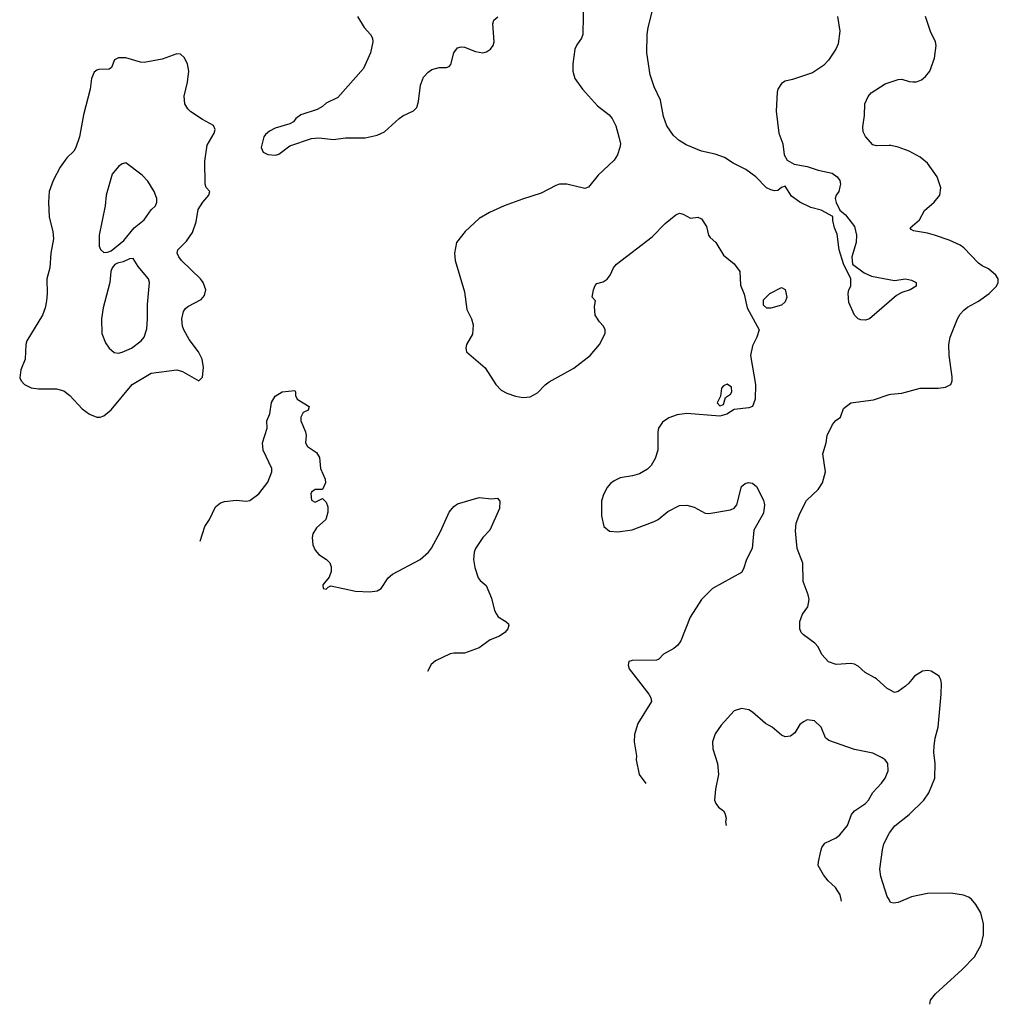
# Model space of a CAD drawing. Header units: inches. Extents: x 1934316 to 2140091, y 524953 to 667329.
# Tile 6 of 256: x 1935227 to 1940600, y 548209 to 553612. Entities that reach past the tile are written whole.
import ezdxf

# ---------------------------------------------------------------- set-up
doc = ezdxf.new("R2010")
doc.units = ezdxf.units.IN
doc.header["$MEASUREMENT"] = 0
for name, color, linetype in [('B9534', 7, 'Continuous'), ('B9535', 7, 'Continuous'), ('B9544', 7, 'Continuous'), ('B9545', 7, 'Continuous')]:
    doc.layers.add(name, color=color, linetype=linetype)

msp = doc.modelspace()

# ---------------------------------------------------------------- linework, layer by layer
at = {"layer": 'B9534', "color": 5}
for points, elevation in [([(1938612, 550000), (1938681.6, 549910), (1938692.4, 549890), (1938694.9, 549870), (1938620.4, 549750), (1938602.4, 549690), (1938600.5, 549650), (1938612.8, 549572.8), (1938610.7, 549550), (1938627.3, 549470), (1938664.4, 549420.8)], 320), ([(1940000, 549936.3), (1939990, 549942), (1939930, 549995.6), (1939922.2, 550000)], 320), ([(1939738.3, 548774.8), (1939731.6, 548810), (1939706, 548850), (1939666.1, 548886.1), (1939639, 548919), (1939611.3, 548970), (1939611.6, 548991.6), (1939624.7, 549050), (1939631.6, 549070), (1939647.6, 549092.4), (1939710, 549122.6), (1939730, 549138.7), (1939771.2, 549190), (1939792.8, 549250), (1939809.7, 549270), (1939869.6, 549310), (1939887.8, 549330), (1939910, 549370.6), (1939958, 549422), (1939978, 549450), (1939994.3, 549490), (1939992.8, 549530), (1939978.4, 549550), (1939962, 549562), (1939910, 549587.2), (1939810, 549607.2), (1939670, 549657), (1939651.4, 549671.4), (1939626.6, 549730), (1939590, 549763.7), (1939550, 549769.4), (1939530, 549759.5), (1939510, 549744), (1939482, 549698), (1939459.1, 549680.9), (1939430, 549676), (1939410, 549686), (1939357.2, 549730), (1939321.2, 549750), (1939250, 549812.7), (1939230, 549825.2), (1939190, 549832), (1939150, 549819.5), (1939078.5, 549741.5), (1939046, 549694), (1939030.3, 549650), (1939032.2, 549610), (1939058, 549530), (1939064.2, 549470), (1939046.7, 549390), (1939042.4, 549330), (1939048.4, 549310), (1939063.1, 549290), (1939090.7, 549270), (1939098.3, 549258.3), (1939104.9, 549230), (1939102.4, 549210), (1939106, 549190), (1939105.9, 549189.4)], 340), ([(1940000, 548783.3), (1939990, 548801.2), (1939954.8, 548910), (1939949.8, 548950), (1939963, 549057), (1939971, 549090), (1940000, 549147)], 320)]:
    msp.add_lwpolyline(points, dxfattribs=dict(at, elevation=elevation))
at = {"layer": 'B9535', "color": 5}
for points, elevation in [([(1938322, 553738), (1938319.1, 553530), (1938310.7, 553510), (1938285.3, 553474.7), (1938275.5, 553450), (1938264.4, 553370), (1938263.8, 553330), (1938275.5, 553290), (1938317.6, 553230), (1938399.1, 553139.1), (1938463, 553090), (1938480.4, 553070), (1938499.5, 553030), (1938517.1, 552970), (1938524.9, 552930), (1938522.6, 552910), (1938508.9, 552870), (1938490, 552840.5), (1938402, 552758), (1938350, 552692.7), (1938330, 552686), (1938230, 552709.7), (1938190, 552709.7), (1938170, 552703.1), (1938090, 552659.3), (1937987.7, 552627.7), (1937887.3, 552590), (1937806.8, 552553.2), (1937750, 552520.7), (1937673.4, 552450), (1937624.9, 552390), (1937614, 552330), (1937617.3, 552290), (1937670, 552118), (1937681.8, 552021.8), (1937707.7, 551970), (1937716.7, 551936.7), (1937713.4, 551886.6), (1937680.5, 551830), (1937676.3, 551810), (1937680.7, 551790), (1937781.7, 551701.7), (1937840.5, 551610), (1937870, 551579.1), (1937901.7, 551561.7), (1937950, 551546), (1937990, 551539.3), (1938030, 551542.4), (1938070, 551564.4), (1938111.6, 551608.4), (1938134.3, 551625.7), (1938270, 551700.2), (1938359.2, 551770), (1938409.6, 551830), (1938440.9, 551890), (1938440.9, 551910), (1938432.3, 551930), (1938410, 551953.2), (1938387.3, 551990), (1938382.7, 552037.3), (1938388, 552070), (1938369.2, 552090), (1938377, 552130), (1938386.8, 552153.2), (1938395.1, 552164.9), (1938430, 552174), (1938451.5, 552188.5), (1938469.5, 552210.5), (1938487, 552250), (1938503.7, 552270), (1938699.3, 552420.7), (1938770, 552493.1), (1938830, 552541.3), (1938850, 552550.3), (1938870, 552544.9), (1938910, 552523.7), (1938950, 552528.2), (1938970, 552519.1), (1938997.2, 552477.2), (1939009, 552430), (1939017.2, 552417.2), (1939048.9, 552388.9), (1939090, 552320.7), (1939150, 552273), (1939180.4, 552230), (1939184.4, 552155.6), (1939204.9, 552105), (1939221.3, 552030), (1939286, 551910), (1939274.4, 551870), (1939250, 551822), (1939239.3, 551770), (1939267.3, 551610), (1939264.9, 551530), (1939250.6, 551490), (1939230, 551482), (1939150, 551473.2), (1939110, 551446.6), (1939070, 551436.2), (1938889.1, 551450.9), (1938835.9, 551444.1), (1938790, 551427.8), (1938756.3, 551403.7), (1938734.4, 551370), (1938730.4, 551350), (1938730.4, 551250), (1938716.3, 551203.7), (1938694.7, 551165.3), (1938673.8, 551146.2), (1938630, 551119.7), (1938591.6, 551108.4), (1938522.8, 551097.2), (1938490, 551082.4), (1938470, 551067.3), (1938450, 551043.7), (1938430, 551001.2), (1938422, 550970), (1938420.4, 550890), (1938434.8, 550830), (1938466, 550806), (1938510, 550802), (1938590, 550813.4), (1938710, 550858.4), (1938732.3, 550870), (1938786.2, 550913.8), (1938850, 550946.7), (1938890, 550948.2), (1938930, 550937.1), (1938990, 550904.2), (1939010, 550902.6), (1939130, 550922.4), (1939150, 550930.7), (1939164.5, 550950), (1939189.5, 551050.5), (1939210, 551066.8), (1939227.6, 551072.4), (1939250, 551068), (1939272.7, 551050), (1939310, 550976), (1939315.3, 550950), (1939310, 550904), (1939257.1, 550810), (1939248.4, 550710), (1939217.7, 550650), (1939201.4, 550598.6), (1939190, 550579.3), (1939030.6, 550490), (1938970.4, 550430), (1938907.5, 550332.5), (1938856.7, 550203.3), (1938840.2, 550179.8), (1938818.7, 550161.3), (1938761.6, 550130), (1938736.2, 550103.8), (1938722.8, 550097.2), (1938590, 550096.2), (1938570.7, 550089.3), (1938568.2, 550070), (1938573.4, 550050), (1938612, 550000)], 320), ([(1940000, 552063.1), (1939892.3, 551970), (1939870, 551963.1), (1939845.1, 551965.1), (1939830.4, 551970.4), (1939810.8, 551990), (1939779.8, 552059.8), (1939774.9, 552110), (1939779.3, 552130), (1939790.4, 552150), (1939790.6, 552190), (1939750, 552272), (1939725.5, 552350), (1939714.4, 552434.4), (1939701, 552470), (1939692, 552510), (1939692, 552532), (1939626.4, 552566.4), (1939570, 552582), (1939510, 552610.6), (1939463.6, 552643.6), (1939430, 552698.8), (1939410, 552690.8), (1939390, 552674.8), (1939370, 552673.4), (1939350, 552679.1), (1939326.8, 552690), (1939268.9, 552748.9), (1939214, 552790), (1939144.8, 552824.8), (1939096.4, 552856.4), (1939045.6, 552874.4), (1938970, 552890.4), (1938885.7, 552925.7), (1938846.8, 552950), (1938816.7, 552976.7), (1938780.4, 553030), (1938761.1, 553081.1), (1938745.3, 553170), (1938710, 553244), (1938688.8, 553310), (1938670.4, 553430), (1938672, 553530), (1938677.6, 553570), (1938718, 553730)], 340), ([(1937081.6, 553630), (1937118, 553570), (1937154, 553530), (1937164.2, 553510), (1937166, 553490), (1937154, 553430), (1937115.6, 553344.4), (1936974.2, 553185.8), (1936910, 553153.3), (1936890, 553135.6), (1936860.9, 553119.1), (1936770, 553089.7), (1936742.4, 553070), (1936730, 553052.3), (1936710, 553040.9), (1936630, 553016.9), (1936599.2, 553000.8), (1936577.3, 552982.7), (1936568.2, 552970), (1936553, 552910), (1936564.4, 552884.4), (1936590, 552872.4), (1936631.9, 552868.1), (1936650, 552874.9), (1936710, 552919.5), (1936830, 552960.5), (1936870, 552963.8), (1936950, 552954), (1937016.6, 552963.4), (1937124.4, 552964.4), (1937190, 552977.6), (1937230, 552995.8), (1937309.8, 553070.2), (1937330, 553084.4), (1937388.5, 553111.5), (1937407.6, 553130), (1937416.1, 553163.9), (1937427.2, 553252.8), (1937444.2, 553295.8), (1937470, 553323.7), (1937490, 553338), (1937530, 553350.3), (1937569.5, 553350.5), (1937584.1, 553355.9), (1937593.4, 553366.6), (1937610, 553431), (1937630, 553458), (1937650, 553463.8), (1937670, 553461.3), (1937730, 553438), (1937770, 553430.4), (1937790, 553435.5), (1937812.3, 553450), (1937827, 553470), (1937831.2, 553490), (1937824.7, 553590), (1937829.8, 553610.2), (1937852.4, 553627.6)], 320), ([(1939716.2, 553630), (1939729.6, 553550), (1939719.7, 553480.3), (1939707.8, 553450), (1939667.8, 553390), (1939640.1, 553359.9), (1939579.4, 553320.6), (1939470, 553284.4), (1939430, 553275.5), (1939410, 553262), (1939390, 553230.6), (1939386, 553214), (1939379.3, 553110), (1939394, 552990), (1939416.8, 552930), (1939424.2, 552870), (1939441.1, 552841.1), (1939478.5, 552818.5), (1939550, 552806.6), (1939610, 552785.6), (1939688, 552770), (1939714, 552750), (1939728.7, 552730), (1939733.2, 552710), (1939730, 552694), (1939724, 552670), (1939709, 552650), (1939704, 552630), (1939708.9, 552608.9), (1939730, 552566), (1939760.4, 552540.4), (1939810, 552478), (1939821.2, 552430), (1939819.3, 552390), (1939795.1, 552310), (1939799, 552270), (1939862.4, 552222.4), (1939904.2, 552204.2), (1940000, 552187)], 340), ([(1940000, 552920.8), (1939930, 552919.2), (1939910, 552925.4), (1939870, 552971), (1939857.1, 552997.1), (1939855.5, 553024.5), (1939865.7, 553085.7), (1939867.6, 553150), (1939885.1, 553190), (1939900.7, 553210), (1939979.1, 553260.9), (1940000, 553267.8)], 320), ([(1936218.5, 550750.1), (1936244.5, 550830), (1936269.3, 550870), (1936301.6, 550938.4), (1936330, 550960.7), (1936351.9, 550968.1), (1936415.2, 550975.2), (1936470, 550970.7), (1936490, 550974), (1936540.7, 551010), (1936590, 551074), (1936611.6, 551130), (1936611.6, 551150), (1936563.7, 551250), (1936560.9, 551290), (1936586.6, 551370), (1936584.5, 551410), (1936599.7, 551450), (1936610, 551511), (1936630, 551546), (1936668.7, 551570), (1936736.9, 551576.9), (1936742, 551570), (1936742, 551550), (1936751.3, 551530), (1936817.3, 551490), (1936810.8, 551470), (1936784.1, 551455.9), (1936770.6, 551430), (1936770.5, 551410), (1936796.5, 551350), (1936799.5, 551330), (1936795.8, 551290), (1936806.4, 551270), (1936856.4, 551236.4), (1936873.7, 551210), (1936878.7, 551150), (1936904.2, 551090), (1936906.7, 551070), (1936890, 551034), (1936850, 551034.7), (1936830, 551019.5), (1936826, 551010), (1936830, 550974.8), (1936850, 550964), (1936890, 550984.7), (1936910, 550964.7), (1936919.3, 550939.3), (1936919.3, 550910), (1936908, 550870), (1936856.3, 550823.7), (1936837, 550790), (1936833.7, 550770), (1936835.8, 550730), (1936850, 550700.7), (1936870, 550678), (1936910.8, 550650), (1936930, 550630.8), (1936937.3, 550610), (1936936.3, 550583.7), (1936926.8, 550553.2), (1936892, 550510), (1936894, 550490), (1936910, 550486.8), (1936921.2, 550498.8), (1936935.3, 550504.7), (1937070, 550476.4), (1937150, 550472.4), (1937190, 550477.1), (1937211.8, 550490), (1937251, 550549), (1937274.5, 550570), (1937425.4, 550650), (1937470.8, 550690), (1937488.1, 550711.9), (1937536.9, 550803.1), (1937585.3, 550910), (1937610, 550941.5), (1937630, 550954.5), (1937749, 550990), (1937816.6, 550983.4), (1937850, 550986.8), (1937864, 550970), (1937861.6, 550930), (1937808.9, 550811.1), (1937770.2, 550769.8), (1937730.2, 550709.8), (1937722.3, 550690), (1937719, 550650), (1937725.7, 550605.7), (1937744.9, 550550), (1937755.2, 550535.2), (1937787.5, 550507.5), (1937817.1, 550437.1), (1937834.4, 550370), (1937844.4, 550350), (1937854.7, 550334.7), (1937896, 550310), (1937910, 550296), (1937913.4, 550290), (1937907.7, 550270), (1937890.5, 550250), (1937860.5, 550230), (1937810, 550208.5), (1937750, 550164.2), (1937670, 550136.1), (1937610, 550136.2), (1937590, 550131.6), (1937510, 550094.3), (1937485.9, 550074.1), (1937465.5, 550035.8)], 280), ([(1939922.2, 550000), (1939869.4, 550030), (1939830, 550064.5), (1939810, 550076.2), (1939790, 550079.5), (1939710, 550074), (1939667.9, 550087.9), (1939630, 550129.3), (1939609.7, 550169.7), (1939592.3, 550190), (1939530, 550236), (1939518, 550250), (1939509.4, 550270), (1939509.5, 550310), (1939524.5, 550350), (1939554.7, 550390), (1939560.8, 550430), (1939556, 550456), (1939528.6, 550530), (1939526.3, 550630), (1939494.5, 550710), (1939486.6, 550806.6), (1939489.8, 550850), (1939510, 550903), (1939547, 550973), (1939610, 551033.4), (1939635.1, 551070), (1939651.1, 551130), (1939637, 551230), (1939655.1, 551290), (1939660.9, 551330), (1939690, 551391.3), (1939706.8, 551413.2), (1939734, 551430), (1939750, 551478), (1939789.6, 551510.4), (1939914.1, 551525.8), (1940000, 551554.6)], 320)]:
    msp.add_lwpolyline(points, dxfattribs=dict(at, elevation=elevation))
for points, elevation in [([(1936090, 553425.1), (1936010, 553396), (1935910, 553376.4), (1935890, 553378.3), (1935810, 553402), (1935770, 553402.7), (1935748.5, 553391.5), (1935730.7, 553349.3), (1935718.5, 553341.5), (1935661.1, 553338.9), (1935650, 553336), (1935636.4, 553323.6), (1935622.4, 553290), (1935613.7, 553230), (1935577.4, 553090), (1935555.2, 552970), (1935534.7, 552910), (1935524.2, 552890), (1935486.2, 552853.8), (1935450, 552802.9), (1935410.3, 552730), (1935389, 552670), (1935385.5, 552610), (1935389.1, 552529.1), (1935408.9, 552450), (1935412.7, 552410), (1935399.1, 552330), (1935392.8, 552250), (1935376.5, 552190), (1935378.9, 552110), (1935374.9, 552070), (1935367.2, 552030), (1935352, 551990), (1935266, 551850), (1935260.5, 551830), (1935257, 551750), (1935233, 551690), (1935227.3, 551647.3), (1935234.8, 551630), (1935254, 551610), (1935290, 551592), (1935330, 551586), (1935430, 551585.7), (1935470, 551575.8), (1935503, 551550), (1935570, 551477.1), (1935610, 551448), (1935650, 551430.6), (1935670, 551430.7), (1935690, 551439.1), (1935730, 551470.4), (1935845.6, 551610), (1935950, 551671.5), (1936090, 551690.3), (1936121.2, 551681.2), (1936210, 551631), (1936231.8, 551650), (1936236.1, 551703.9), (1936229.7, 551750), (1936209.7, 551790), (1936157.6, 551857.6), (1936127.9, 551910), (1936120.3, 551930), (1936117.8, 551970), (1936127.1, 552010), (1936135.1, 552025), (1936150, 552038), (1936223.6, 552076.4), (1936241.3, 552098.7), (1936249.7, 552130), (1936234.7, 552170), (1936219.8, 552190), (1936116, 552290), (1936100.4, 552310), (1936092.6, 552330), (1936095.1, 552350), (1936142.4, 552397.6), (1936175.1, 552445), (1936196.3, 552503.7), (1936207.7, 552570), (1936232.8, 552610), (1936265.4, 552650), (1936271.5, 552670), (1936251.7, 552691.7), (1936246.3, 552710), (1936244.2, 552835.8), (1936256.4, 552923.6), (1936294.5, 552990), (1936301.2, 553010), (1936291.7, 553031.7), (1936230, 553063.6), (1936166.5, 553106.5), (1936150, 553122.7), (1936133.6, 553150), (1936130, 553192), (1936148.7, 553270), (1936155.8, 553330), (1936148.2, 553370), (1936130, 553403.7), (1936110, 553423.7)], 320), ([(1935810, 552826), (1935790, 552820.9), (1935770, 552806.6), (1935735.6, 552764.4), (1935702, 552650), (1935696.5, 552590), (1935663.7, 552430), (1935663.1, 552370), (1935670.3, 552350.3), (1935690, 552334.9), (1935710, 552336), (1935730, 552343.6), (1935799.9, 552400.1), (1935855.5, 552470), (1935910, 552514.3), (1935950, 552568.2), (1935972.4, 552590), (1935981, 552610), (1935979.8, 552630), (1935966, 552670), (1935930, 552726.3), (1935899.4, 552759.4)], 340), ([(1935850, 552300.7), (1935830, 552300.5), (1935796.3, 552283.7), (1935763.6, 552276.4), (1935750, 552268), (1935735.6, 552250), (1935727.6, 552230), (1935723.1, 552170), (1935685.6, 552030), (1935677.3, 551970), (1935677.7, 551890), (1935698.2, 551838.2), (1935718.4, 551810), (1935746.5, 551786.5), (1935770, 551782.2), (1935790, 551786.7), (1935840.7, 551810), (1935893.6, 551850), (1935910, 551870.8), (1935924.9, 551915.1), (1935929.7, 551970.3), (1935928.5, 552050), (1935939.7, 552170), (1935935.1, 552190), (1935878, 552258)], 340), ([(1939328.7, 552028.7), (1939310, 552046), (1939310, 552074), (1939346, 552110), (1939410, 552142), (1939430, 552132), (1939438.8, 552090), (1939430, 552064), (1939410, 552045.2), (1939350, 552029)], 320), ([(1939111.9, 551611.9), (1939090, 551602), (1939080.8, 551590), (1939074, 551546), (1939055.5, 551510), (1939070, 551493.4), (1939090, 551501), (1939101.6, 551538.4), (1939130, 551556.3), (1939137.4, 551570), (1939134.9, 551594.9)], 320)]:
    msp.add_lwpolyline(points, close=True, dxfattribs=dict(at, elevation=elevation))
at = {"layer": 'B9544', "color": 5, "elevation": 320}
for points in [[(1940000, 549147), (1940001.5, 549150), (1940032, 549188), (1940109.6, 549250), (1940190, 549328.5), (1940217.3, 549370), (1940251, 549450), (1940253.5, 549530), (1940246.3, 549590), (1940247, 549627), (1940253.1, 549670), (1940269.8, 549730), (1940286.6, 549910), (1940288, 549970), (1940284.2, 549990), (1940279.1, 550000)], [(1940131.3, 550000), (1940108.8, 549971.2), (1940090, 549954.5), (1940050, 549926), (1940030, 549919.3), (1940000, 549936.3)], [(1940223.5, 548208.9), (1940227.7, 548232.3), (1940254.5, 548265.5), (1940400.8, 548399.2), (1940468.2, 548470), (1940505.2, 548534.8), (1940518.7, 548590), (1940517.6, 548650), (1940503.5, 548710), (1940476.9, 548756.9), (1940450, 548787.8), (1940436.3, 548796.3), (1940407.5, 548807.5), (1940338, 548818), (1940210, 548816.1), (1940122.2, 548797.8), (1940050, 548767.3), (1940023.3, 548763.3), (1940008.3, 548768.3), (1940000, 548783.3)]]:
    msp.add_lwpolyline(points, dxfattribs=at)
at = {"layer": 'B9545', "color": 5}
for points, elevation in [([(1940000, 553267.8), (1940050, 553284.2), (1940070, 553285.3), (1940110, 553272), (1940130, 553270.3), (1940150, 553270.4), (1940177.7, 553282.3), (1940200.1, 553299.9), (1940223.6, 553330), (1940250, 553401), (1940258, 553470), (1940254.5, 553490), (1940226.9, 553546.9), (1940199.4, 553630)], 320), ([(1940000, 551554.6), (1940010, 551558), (1940070, 551562.8), (1940170, 551590.5), (1940270, 551590.6), (1940310, 551596.3), (1940339, 551610), (1940346.6, 551630), (1940347, 551653), (1940329.7, 551770), (1940328.2, 551830), (1940335.1, 551870), (1940375.1, 551970), (1940390, 551995.5), (1940410, 552017.6), (1940430, 552034), (1940490, 552066.7), (1940549.5, 552110), (1940589.4, 552150), (1940599.5, 552170), (1940599.5, 552190), (1940585.1, 552210), (1940545.7, 552245.7), (1940510, 552261.8), (1940490, 552276.2), (1940410, 552360.8), (1940390, 552374.4), (1940330, 552402.2), (1940249.8, 552429.8), (1940210, 552441.5), (1940133.1, 552453.1), (1940121.3, 552461.3), (1940115.1, 552470), (1940166.1, 552513.9), (1940195.1, 552564.9), (1940248, 552610), (1940277.6, 552650), (1940284.2, 552690), (1940263.9, 552750), (1940210, 552824), (1940170, 552858.2), (1940110, 552889.8), (1940050, 552912.3), (1940010, 552921), (1940000, 552920.8)], 320), ([(1940000, 552187), (1940030, 552181.6), (1940090, 552189.4), (1940122.5, 552182.5), (1940148.7, 552170), (1940148.7, 552150), (1940115.3, 552130), (1940070, 552115.5), (1940041.3, 552098.7), (1940000, 552063.1)], 340), ([(1940279.1, 550000), (1940274, 550010), (1940230, 550036.3), (1940210, 550040.5), (1940182.9, 550037.1), (1940139.1, 550010), (1940131.3, 550000)], 320)]:
    msp.add_lwpolyline(points, dxfattribs=dict(at, elevation=elevation))

doc.saveas('drawing.dxf')
